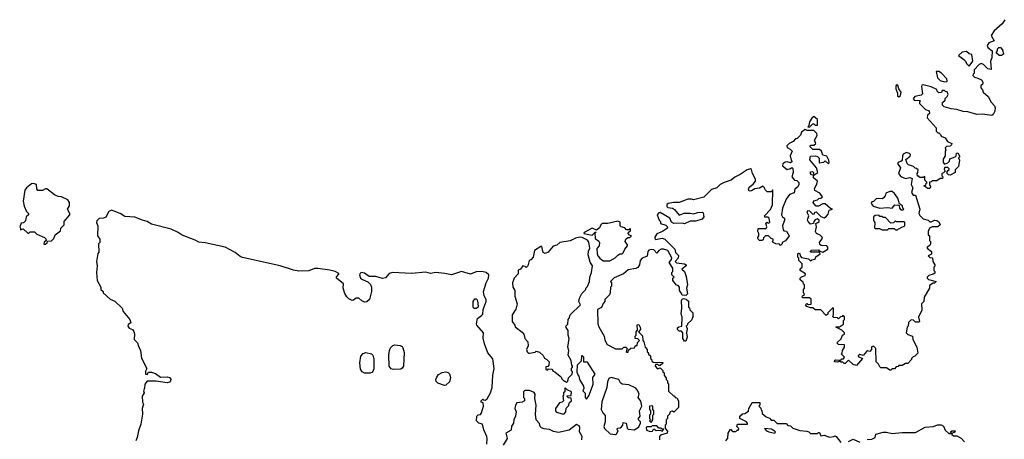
# Model space of a CAD drawing. Extents: x 2789571 to 2951634, y 860514 to 1033803.
# Tile 67 of 102: x 2858742 to 2867571, y 1011009 to 1014776. Entities that reach past the tile are written whole.
import ezdxf

# ---------------------------------------------------------------- set-up
doc = ezdxf.new("R2010")
doc.units = 0

msp = doc.modelspace()

# ---------------------------------------------------------------- linework, layer by layer
at = {"layer": '0CON05XD'}
for points in [[(2867575, 1014776.2), (2867551.1, 1014738.9), (2867480, 1014675), (2867453.3, 1014635), (2867480, 1014585), (2867431.7, 1014568.3), (2867417.5, 1014545), (2867422.5, 1014525), (2867462.5, 1014495), (2867460, 1014435), (2867447, 1014403), (2867455, 1014330), (2867425, 1014333.8), (2867385, 1014372.5), (2867365, 1014382.5), (2867345, 1014372.5), (2867300, 1014325), (2867300, 1014295), (2867291.7, 1014288.3), (2867290, 1014275), (2867305, 1014260), (2867335, 1014252.5), (2867366.7, 1014235), (2867380, 1014215), (2867380, 1014205), (2867376.4, 1014193.6), (2867362.5, 1014185), (2867360, 1014165), (2867377, 1014147), (2867382.5, 1014125), (2867426.4, 1014086.4), (2867452.5, 1014035), (2867483.6, 1014003.6), (2867490, 1013985), (2867486.4, 1013953.6), (2867472.5, 1013925), (2867460, 1013915), (2867375, 1013928.8), (2867323.9, 1013923.9), (2867245, 1013948.8), (2867201.7, 1013951.7), (2867145, 1013971.2), (2867095, 1013976.7), (2867033, 1013993), (2867018.3, 1014008.3), (2867018.3, 1014031.7), (2867040, 1014055), (2867041.7, 1014068.3), (2867060, 1014085), (2867066.7, 1014105), (2867058.3, 1014128.3), (2867045, 1014130), (2867035, 1014140), (2867015, 1014140), (2867008.3, 1014121.7), (2866985, 1014120), (2866970, 1014135), (2866965, 1014150), (2866915, 1014172.5), (2866845, 1014192.5), (2866831.7, 1014188.3), (2866827.5, 1014175), (2866838.3, 1014111.7), (2866825, 1014097.5), (2866770, 1014085), (2866753, 1014067), (2866763, 1014053), (2866815, 1014050), (2866820, 1014045), (2866811.7, 1014038.3), (2866810, 1014025), (2866865, 1013970), (2866898.3, 1013958.3), (2866900, 1013935), (2866881.7, 1013918.3), (2866880, 1013895), (2866960, 1013805), (2866960, 1013775), (2866975, 1013760), (2866985, 1013760), (2867000, 1013745), (2867005, 1013730), (2867040, 1013715), (2867061.7, 1013681.7), (2867100, 1013665), (2867098.3, 1013651.7), (2867085, 1013640), (2867053, 1013637), (2867040, 1013625), (2867047.5, 1013605), (2867040, 1013595), (2867040, 1013555), (2867022.5, 1013525), (2867022.5, 1013492.5), (2867035, 1013480), (2867065, 1013490), (2867080, 1013505), (2867083.3, 1013526.7), (2867130, 1013545), (2867140, 1013555), (2867141.7, 1013578.3), (2867155, 1013580), (2867170, 1013555), (2867168.3, 1013541.7), (2867160, 1013535), (2867170, 1013515), (2867161.7, 1013458.3), (2867131.7, 1013428.3), (2867130, 1013405), (2867085, 1013380), (2867071.7, 1013381.7), (2867060, 1013395), (2867060, 1013415), (2867078.3, 1013431.7), (2867078.3, 1013438.3), (2867065, 1013450), (2867035, 1013450), (2867032.5, 1013435), (2867040, 1013415), (2867025, 1013400), (2867010, 1013395), (2867010, 1013375), (2867020, 1013365), (2867018.3, 1013351.7), (2866995, 1013350), (2866965, 1013330), (2866925, 1013330), (2866915, 1013320), (2866901.7, 1013318.3), (2866900, 1013295), (2866910, 1013275), (2866905, 1013260), (2866885, 1013260), (2866850, 1013285), (2866868.3, 1013291.7), (2866871.7, 1013308.3), (2866880, 1013315), (2866860, 1013335), (2866858.3, 1013368.3), (2866845, 1013360), (2866815, 1013360), (2866805, 1013370), (2866791.7, 1013371.7), (2866790, 1013395), (2866797, 1013403), (2866798.3, 1013428.3), (2866785, 1013440), (2866771.7, 1013441.7), (2866757, 1013457), (2866711.7, 1013471.7), (2866700, 1013485), (2866688.3, 1013521.7), (2866728.3, 1013551.7), (2866730, 1013565), (2866720, 1013575), (2866695, 1013582.5), (2866665, 1013570), (2866657.5, 1013555), (2866656.7, 1013513.3), (2866645, 1013502.5), (2866621.7, 1013498.3), (2866612.5, 1013485), (2866640, 1013445), (2866623.6, 1013396.4), (2866645, 1013367.5), (2866685, 1013351.2), (2866725, 1013360), (2866745, 1013350), (2866736.7, 1013295), (2866750, 1013265), (2866740, 1013225), (2866755, 1013200), (2866775, 1013200), (2866813.8, 1013075), (2866806.2, 1013035), (2866815, 1013016.7), (2866845, 1012986.7), (2866890, 1012975), (2866905, 1012960), (2866915, 1012960), (2866945, 1012977.5), (2866965, 1012972.5), (2866985, 1012962.5), (2866996.2, 1012935), (2866975, 1012916.2), (2866925, 1012917.5), (2866900, 1012905), (2866890, 1012875), (2866890, 1012845), (2866900, 1012835), (2866900, 1012795), (2866910, 1012785), (2866910, 1012765), (2866905, 1012750), (2866880, 1012735), (2866880, 1012725), (2866920, 1012695), (2866918.3, 1012671.7), (2866890, 1012655), (2866905, 1012640), (2866928.3, 1012638.3), (2866930, 1012605), (2866950, 1012575), (2866948.3, 1012561.7), (2866940, 1012555), (2866940, 1012525), (2866950, 1012515), (2866948.3, 1012501.7), (2866935, 1012490), (2866895, 1012480), (2866880, 1012465), (2866880, 1012455), (2866893, 1012443), (2866960, 1012425), (2866945, 1012410), (2866935, 1012410), (2866901.7, 1012388.3), (2866900, 1012365), (2866852.5, 1012285), (2866850, 1012245), (2866830, 1012225), (2866831.7, 1012168.3), (2866802.5, 1012105), (2866810, 1012065), (2866805, 1012060), (2866775, 1012060), (2866758.3, 1012078.3), (2866735, 1012080), (2866713, 1012057), (2866710, 1012025), (2866700, 1012015), (2866692.5, 1011965), (2866705, 1011950), (2866747.5, 1011935), (2866750, 1011905), (2866787, 1011837), (2866797, 1011783), (2866770, 1011755), (2866755, 1011750), (2866740, 1011735), (2866740, 1011725), (2866705, 1011690), (2866685, 1011690), (2866655, 1011670), (2866625, 1011670), (2866618.3, 1011661.7), (2866601.7, 1011658.3), (2866588.3, 1011641.7), (2866565, 1011640), (2866555, 1011630), (2866545, 1011630), (2866515, 1011650), (2866465, 1011650), (2866455, 1011660), (2866443.6, 1011683.6), (2866423.3, 1011705), (2866418, 1011825), (2866400, 1011845), (2866380, 1011840), (2866381.2, 1011815), (2866365, 1011796.7), (2866345, 1011802.5), (2866335, 1011797.5), (2866305, 1011760), (2866275, 1011770), (2866261.7, 1011758.3), (2866261.7, 1011751.7), (2866300, 1011735), (2866247.5, 1011672.5), (2866215, 1011680), (2866175, 1011720)], [(2867255, 1014360), (2867290, 1014405), (2867280, 1014465), (2867255, 1014470), (2867231.7, 1014491.7), (2867195, 1014485.8), (2867160, 1014455), (2867209.3, 1014419.3), (2867222.5, 1014405), (2867231.7, 1014381.7), (2867255, 1014360)], [(2867545, 1014453.3), (2867525, 1014453.3), (2867500, 1014475), (2867500, 1014485), (2867510, 1014495), (2867510, 1014515), (2867523, 1014527), (2867537, 1014527), (2867556.4, 1014506.4), (2867563, 1014467), (2867545, 1014453.3)], [(2867035, 1014217.5), (2867055, 1014220), (2867060, 1014225), (2867057.5, 1014245), (2867007.5, 1014295), (2866985, 1014310), (2866960, 1014310), (2866972.5, 1014255), (2866995, 1014230), (2867035, 1014217.5)], [(2866625, 1014082.5), (2866640, 1014095), (2866646.4, 1014126.4), (2866626.4, 1014156.4), (2866617, 1014187), (2866605, 1014190), (2866598.3, 1014181.7), (2866597.5, 1014155), (2866612.5, 1014115), (2866613, 1014093), (2866625, 1014082.5)], [(2865825, 1013810), (2865855, 1013840), (2865865, 1013840), (2865875, 1013830), (2865895, 1013830), (2865897.5, 1013835), (2865895, 1013880), (2865865, 1013907.5), (2865845, 1013892.5), (2865825, 1013860), (2865820, 1013825), (2865810, 1013815), (2865825, 1013810)], [(2866175, 1011720), (2866145, 1011690), (2866135, 1011690), (2866125, 1011700), (2866105, 1011700), (2866095, 1011710), (2866075, 1011700), (2866050, 1011705), (2866051.7, 1011718.3), (2866058.3, 1011721.7), (2866105, 1011720), (2866115, 1011730), (2866128.3, 1011731.7), (2866140, 1011745), (2866110, 1011775), (2866118.3, 1011781.7), (2866120, 1011805), (2866140, 1011835), (2866138.3, 1011858.3), (2866085, 1011860), (2866070, 1011875), (2866108.3, 1011911.7), (2866120, 1011945), (2866138.3, 1011951.7), (2866140, 1011965), (2866115, 1011990), (2866060, 1012015), (2866065, 1012020), (2866095, 1012020), (2866128.3, 1012041.7), (2866130, 1012075), (2866140, 1012085), (2866138.3, 1012108.3), (2866125, 1012120), (2866118.3, 1012111.7), (2866101.7, 1012108.3), (2866085, 1012090), (2866075, 1012100), (2866041.7, 1012101.7), (2866032.5, 1012115), (2866040, 1012125), (2866040, 1012185), (2866035, 1012190), (2865990, 1012145), (2865988.3, 1012131.7), (2865975, 1012120), (2865925, 1012170), (2865875, 1012170), (2865855, 1012190), (2865835, 1012190), (2865801.7, 1012201.7), (2865790, 1012215), (2865801.7, 1012228.3), (2865815, 1012220), (2865838.3, 1012221.7), (2865838.3, 1012268.3), (2865825, 1012280), (2865765, 1012280), (2865760, 1012285), (2865761.7, 1012298.3), (2865780, 1012305), (2865778.3, 1012318.3), (2865770, 1012325), (2865770, 1012355), (2865780, 1012365), (2865780, 1012395), (2865771.7, 1012401.7), (2865768.3, 1012418.3), (2865741.7, 1012441.7), (2865740, 1012455), (2865751.7, 1012468.3), (2865785, 1012480), (2865790, 1012495), (2865740, 1012525), (2865741.7, 1012538.3), (2865760, 1012555), (2865760, 1012585), (2865730, 1012615), (2865730, 1012635), (2865720, 1012645), (2865720, 1012675), (2865725, 1012680), (2865738.3, 1012678.3), (2865740, 1012655), (2865751.7, 1012641.7), (2865815, 1012630), (2865835, 1012610), (2865845, 1012620), (2865870, 1012625), (2865878.3, 1012631.7), (2865881.7, 1012648.3), (2865920, 1012675), (2865915, 1012690), (2865835, 1012690), (2865830, 1012695), (2865841.7, 1012708.3), (2865905, 1012710), (2865911.7, 1012701.7), (2865945, 1012690), (2865990, 1012715), (2865990, 1012735), (2865980, 1012745), (2865928.3, 1012748.3), (2865917, 1012757), (2865913.3, 1012775), (2865940, 1012815), (2865937.5, 1012825), (2865920.7, 1012840.7), (2865887, 1012857), (2865877.5, 1012875), (2865887.5, 1012915), (2865880, 1012945), (2865900, 1012955), (2865910, 1012965), (2865910, 1012975), (2865895, 1012987.5), (2865875, 1012980), (2865862.5, 1012965), (2865860, 1012945), (2865835, 1012940), (2865813, 1012963), (2865807.5, 1012975), (2865810.7, 1012989.3), (2865817.5, 1013015), (2865802.5, 1013045), (2865808.3, 1013061.7), (2865825, 1013060), (2865855, 1013030), (2865868.3, 1013031.7), (2865871.7, 1013048.3), (2865885, 1013050), (2865925, 1013010), (2865955, 1012997.5), (2865977.7, 1013012.3), (2865990.7, 1013029.3), (2866000, 1013065), (2866030, 1013075), (2866011.7, 1013081.7), (2865965, 1013122.5), (2865945, 1013122.5), (2865905, 1013101.2), (2865883, 1013103), (2865862.5, 1013125), (2865857.5, 1013135), (2865865, 1013150), (2865895, 1013160), (2865908.3, 1013171.7), (2865927, 1013173), (2865940, 1013185), (2865918.3, 1013218.3), (2865873, 1013243), (2865868.3, 1013261.7), (2865891.7, 1013298.3), (2865897, 1013327), (2865860, 1013355), (2865860, 1013380), (2865841.7, 1013381.7), (2865832.5, 1013395), (2865835, 1013410), (2865851.7, 1013411.7), (2865860, 1013405), (2865860, 1013380), (2865865, 1013380), (2865900, 1013405), (2865887, 1013447), (2865828.3, 1013518.3), (2865835, 1013550), (2865875, 1013552.5), (2865896.4, 1013546.4), (2865911.7, 1013531.7), (2865910, 1013495), (2865915, 1013490), (2865951.7, 1013498.3), (2865965, 1013510), (2865995, 1013482.5), (2866000, 1013495), (2865997.5, 1013515), (2865979.3, 1013549.3), (2865945, 1013560), (2865932.5, 1013595), (2865915, 1013610), (2865855, 1013610), (2865830, 1013635), (2865835, 1013650), (2865865, 1013650), (2865880, 1013665), (2865870, 1013695), (2865892.5, 1013735), (2865890, 1013755), (2865865, 1013780), (2865805, 1013780), (2865785, 1013790), (2865753.8, 1013765), (2865745, 1013740), (2865715, 1013710), (2865700, 1013705), (2865678.3, 1013681.7), (2865643.8, 1013665), (2865622, 1013645), (2865625, 1013627.5), (2865650, 1013615), (2865670, 1013595), (2865650, 1013555), (2865660, 1013515), (2865670, 1013505), (2865665, 1013500), (2865655, 1013490), (2865625, 1013500), (2865605, 1013496.7), (2865585, 1013482.5), (2865582.5, 1013465), (2865625, 1013430), (2865655, 1013440), (2865665, 1013450), (2865675, 1013440), (2865677.5, 1013405), (2865667.5, 1013365), (2865690, 1013335), (2865711.7, 1013331.7), (2865730, 1013315), (2865730, 1013295), (2865720, 1013275), (2865692.5, 1013255), (2865688.3, 1013221.7), (2865645, 1013207.5), (2865616.7, 1013165), (2865582.5, 1013085), (2865574.1, 1013024.1), (2865582.5, 1013005), (2865600, 1012995), (2865600, 1012975), (2865583.3, 1012925), (2865588.3, 1012888.3), (2865595, 1012880), (2865617.5, 1012877.5), (2865642.5, 1012835), (2865608.3, 1012791.7), (2865580, 1012775), (2865580, 1012765), (2865565, 1012750), (2865555, 1012760), (2865523, 1012763), (2865500, 1012775), (2865490, 1012785), (2865498.3, 1012791.7), (2865500, 1012805), (2865481.7, 1012811.7), (2865456.4, 1012836.4), (2865430, 1012835), (2865413, 1012817), (2865410, 1012800), (2865396.4, 1012793.6), (2865375, 1012793.8), (2865363.3, 1012805), (2865360.7, 1012819.3), (2865370, 1012835), (2865370, 1012855), (2865360, 1012875), (2865365, 1012900), (2865435, 1012900), (2865442.5, 1012915), (2865431.7, 1012948.3), (2865445, 1012957.5), (2865455, 1012950), (2865470, 1012955), (2865462.5, 1012995), (2865455, 1013002.5), (2865425, 1013002.5), (2865420, 1013015), (2865475, 1013073.3), (2865492.5, 1013115), (2865496.2, 1013245), (2865491.7, 1013248.3), (2865485, 1013230), (2865445, 1013230), (2865430, 1013245), (2865419.3, 1013269.3), (2865405, 1013280), (2865376.2, 1013263.8), (2865335, 1013256.7), (2865305, 1013240), (2865285, 1013237.5), (2865276.7, 1013255), (2865285, 1013272.5), (2865319.5, 1013300.5), (2865340, 1013325), (2865340, 1013345), (2865313.3, 1013395), (2865305, 1013430), (2865295, 1013436.2), (2865265, 1013427.1), (2865203.9, 1013386.1), (2865155, 1013362.9), (2865123.6, 1013336.4), (2865058.8, 1013315), (2865023.8, 1013295), (2864993, 1013267), (2864945, 1013250.8), (2864876.2, 1013183.8), (2864785, 1013160), (2864765.7, 1013165.7), (2864735, 1013164), (2864655, 1013133.3), (2864605, 1013135.8), (2864557.5, 1013125), (2864545, 1013116), (2864545, 1013100), (2864555, 1013090.8), (2864595, 1013083.8), (2864615, 1013073.3), (2864655, 1013020), (2864701.7, 1013038.3), (2864755, 1013040), (2864785, 1013033.3), (2864823.9, 1013046.1), (2864865, 1013047.5), (2864871.7, 1013041.7), (2864876.7, 1013005), (2864862.5, 1012985), (2864805, 1012966.7), (2864755, 1012966.7), (2864705, 1012942.5), (2864685, 1012950), (2864607, 1012947), (2864587, 1012957), (2864572.5, 1012995), (2864485, 1013043.8), (2864475, 1013043.3), (2864460, 1013025), (2864477, 1012977), (2864490, 1012965), (2864490, 1012945), (2864535, 1012930), (2864548.3, 1012918.3), (2864550, 1012905), (2864507, 1012873), (2864455, 1012852.5), (2864436.7, 1012825), (2864436.7, 1012815), (2864445, 1012804), (2864505, 1012813.3), (2864526.4, 1012806.4), (2864616.4, 1012716.4), (2864622.5, 1012685), (2864648.8, 1012658.8), (2864645.9, 1012634.1), (2864620, 1012605), (2864633, 1012593), (2864705, 1012583.3), (2864720, 1012575), (2864717.5, 1012565), (2864680, 1012535), (2864702.5, 1012515), (2864719.3, 1012469.3), (2864730, 1012395), (2864722.5, 1012365), (2864730, 1012315), (2864715, 1012300), (2864681.7, 1012301.7), (2864678.3, 1012318.3), (2864660, 1012345), (2864660, 1012375), (2864648.3, 1012388.3), (2864631.7, 1012391.7), (2864600, 1012435), (2864600, 1012455), (2864610, 1012465), (2864590, 1012485), (2864590, 1012505), (2864600, 1012515), (2864600, 1012545), (2864567.5, 1012595), (2864587, 1012623), (2864589.3, 1012639.3), (2864553.9, 1012703.9), (2864515.9, 1012715.9), (2864495, 1012715.8), (2864472.5, 1012705), (2864455, 1012680), (2864428.8, 1012708.8), (2864405, 1012712.5), (2864385, 1012705.8), (2864376, 1012695), (2864367.7, 1012652.3), (2864325, 1012636), (2864306.2, 1012615), (2864298.8, 1012575), (2864285, 1012552.5), (2864266.4, 1012543.6), (2864199.3, 1012530.7), (2864157, 1012493), (2864073, 1012457), (2864040, 1012425), (2864050, 1012415), (2864050, 1012385), (2864040, 1012375), (2864037, 1012323), (2864030, 1012305), (2863990, 1012265), (2863990, 1012245), (2863973, 1012227), (2863959.3, 1012190.7)], [(2858975, 1012760), (2858988.3, 1012771.7), (2858991.7, 1012788.3), (2859028.3, 1012791.7), (2859048.3, 1012811.7), (2859060, 1012845), (2859108.3, 1012881.7), (2859110, 1012905), (2859140, 1012935), (2859140, 1012965), (2859192.5, 1013025), (2859192.5, 1013035), (2859170, 1013075), (2859190, 1013105), (2859190, 1013135), (2859175, 1013160), (2859117.5, 1013185), (2859088.8, 1013188.8), (2859053.8, 1013203.8), (2858985, 1013257.1), (2858975, 1013258), (2858948.3, 1013241.7), (2858905, 1013242.9), (2858896.1, 1013256.1), (2858892, 1013295), (2858866, 1013304), (2858847.3, 1013302.7), (2858802.3, 1013267.7), (2858788.8, 1013245), (2858774.4, 1013145.6), (2858782.7, 1013102.7), (2858803, 1013053), (2858820, 1013035), (2858820, 1013025), (2858800, 1013005), (2858795, 1012970), (2858777, 1012953), (2858755, 1012950), (2858742.5, 1012915), (2858750, 1012905), (2858750, 1012890), (2858775, 1012897.5), (2858815, 1012860), (2858825, 1012860), (2858835, 1012870), (2858875, 1012870), (2858895, 1012850), (2858965, 1012820), (2858978.3, 1012808.3), (2858980, 1012795), (2858961.7, 1012778.3), (2858960, 1012760), (2858975, 1012760)], [(2866665, 1013070), (2866670, 1013075), (2866662.5, 1013082.5), (2866660, 1013105), (2866632.5, 1013122.5), (2866616.7, 1013175), (2866587.5, 1013215), (2866565, 1013232.5), (2866545, 1013232.5), (2866510, 1013220), (2866502.5, 1013195), (2866485, 1013172.5), (2866475, 1013167.5), (2866425, 1013170), (2866400, 1013145), (2866385, 1013140), (2866377.5, 1013125), (2866395, 1013102.5), (2866455, 1013082.5), (2866525, 1013090), (2866566.2, 1013083.8), (2866590, 1013115), (2866621.7, 1013111.7), (2866628.3, 1013108.3), (2866633, 1013083), (2866645, 1013070), (2866665, 1013070)], [(2862930, 1010965), (2862935.8, 1011015), (2862932.5, 1011035), (2862904, 1011095), (2862892.5, 1011145), (2862860, 1011155), (2862840, 1011175), (2862843, 1011217), (2862853, 1011227), (2862875, 1011232.5), (2862885, 1011247.5), (2862902, 1011305), (2862897.5, 1011337.5), (2862881.7, 1011341.7), (2862880, 1011355), (2862895, 1011370), (2862901.7, 1011361.7), (2862915, 1011360), (2862935, 1011373.3), (2862963.3, 1011425), (2862980, 1011475), (2862984.2, 1011585.8), (2862997.8, 1011645), (2862985, 1011732.5), (2862941.2, 1011785), (2862910.8, 1011865), (2862897.7, 1011917.7), (2862901.2, 1011965), (2862842.5, 1012032.5), (2862838.8, 1012045), (2862847.5, 1012092.5), (2862885, 1012118.8), (2862895, 1012132.5), (2862897.5, 1012175), (2862924.2, 1012245), (2862926, 1012265), (2862906.7, 1012296.7), (2862902.5, 1012335), (2862925.8, 1012414.2), (2862945.6, 1012455), (2862948.1, 1012485), (2862925, 1012505.5), (2862885.9, 1012515.9), (2862835, 1012512.6), (2862785, 1012491.8), (2862705, 1012514.1), (2862615, 1012484.5), (2862556.2, 1012496.2), (2862475, 1012505.9), (2862425, 1012497.5), (2862385, 1012508.4), (2862255, 1012495.9), (2862085, 1012507.6), (2862055, 1012497.3), (2862021.3, 1012458.7), (2861995, 1012452.9), (2861935, 1012471.3), (2861875, 1012471.2), (2861835, 1012500.5), (2861804, 1012506), (2861792, 1012495), (2861790.8, 1012485), (2861800, 1012455), (2861815, 1012442.5), (2861864, 1012424), (2861887.3, 1012397.3), (2861895.9, 1012375.9), (2861896.2, 1012335), (2861880, 1012265), (2861855, 1012243.3), (2861835, 1012240), (2861811.7, 1012251.7), (2861785, 1012276.2), (2861760, 1012275), (2861735, 1012256.7), (2861725, 1012256.2), (2861695, 1012269.2), (2861675, 1012288), (2861658, 1012318), (2861643.3, 1012365), (2861645.8, 1012405), (2861582.5, 1012455), (2861583, 1012467), (2861605, 1012490), (2861605, 1012497.5), (2861572.5, 1012515), (2861525, 1012528.2), (2861415, 1012542.2), (2861385, 1012540.8), (2861335, 1012520), (2861245, 1012518.6), (2861197.5, 1012527.5), (2861076.7, 1012565), (2860741.3, 1012641.3), (2860720.2, 1012650.2), (2860675, 1012686), (2860585, 1012732.4), (2860405, 1012772.5), (2860347.5, 1012777.5), (2860315, 1012798), (2860200.8, 1012840.8), (2860165, 1012866.4), (2860101.4, 1012895), (2859925, 1012938.8), (2859885.2, 1012965.2), (2859844.7, 1012974.7), (2859775, 1013002.9), (2859685, 1013009.1), (2859642.5, 1013035), (2859565, 1013065.9), (2859541.5, 1013055), (2859515, 1013004.3), (2859495, 1012994), (2859455, 1012990), (2859435, 1012970), (2859432.5, 1012955), (2859442.5, 1012925), (2859440, 1012835), (2859460, 1012805), (2859460, 1012775), (2859450, 1012765), (2859451.7, 1012688.3), (2859443, 1012677), (2859430, 1012605), (2859437.5, 1012565), (2859432.5, 1012505), (2859437.5, 1012435), (2859470, 1012375), (2859470, 1012355), (2859490, 1012335), (2859490, 1012325), (2859555, 1012267.5), (2859595, 1012250), (2859660, 1012185), (2859670, 1012155), (2859730, 1012085), (2859740, 1012055), (2859715, 1012040), (2859713.3, 1012025), (2859725, 1012006.7), (2859753.8, 1011993.8), (2859766.4, 1011976.4), (2859771.2, 1011955), (2859768, 1011905), (2859800, 1011875), (2859806.7, 1011845), (2859827, 1011807), (2859835, 1011737.5), (2859882.5, 1011645), (2859871.7, 1011621.7), (2859870, 1011595), (2859885, 1011590), (2859897.5, 1011612.5), (2859925, 1011612.5), (2859959.3, 1011599.3), (2860005, 1011567.5), (2860065, 1011569.5), (2860085, 1011564.4), (2860097.3, 1011547.3), (2860096, 1011534), (2860085, 1011521.5), (2860065, 1011516.4), (2859965, 1011532.2), (2859885, 1011530), (2859863.8, 1011505), (2859863, 1011467), (2859852.5, 1011445), (2859857.5, 1011425), (2859840, 1011395), (2859843.6, 1011343.6), (2859852.5, 1011325), (2859840, 1011285), (2859842.5, 1011235), (2859827.5, 1011145), (2859806.7, 1011085), (2859796.4, 1011023.6), (2859782.5, 1010995)], [(2864035, 1012612.5), (2864083, 1012637), (2864105, 1012662.5), (2864125, 1012672.5), (2864145, 1012673.3), (2864155, 1012682.5), (2864168.8, 1012715), (2864192.5, 1012745), (2864192.5, 1012755), (2864172.5, 1012785), (2864177.5, 1012805), (2864195, 1012820), (2864215, 1012820), (2864230, 1012835), (2864211.7, 1012841.7), (2864200, 1012855), (2864201.7, 1012868.3), (2864218.3, 1012881.7), (2864220, 1012895), (2864215, 1012900), (2864205, 1012890), (2864185, 1012890), (2864168.3, 1012908.3), (2864135, 1012917.5), (2864127.5, 1012925), (2864127, 1012957), (2864106.1, 1012966.1), (2864015, 1012945.3), (2863965, 1012946.9), (2863952.2, 1012935), (2863943, 1012907), (2863915, 1012886.7), (2863875, 1012904.3), (2863803.3, 1012865), (2863800, 1012855), (2863875, 1012842.5), (2863905, 1012870), (2863907.5, 1012865), (2863900, 1012860), (2863903, 1012813), (2863936.4, 1012786.4), (2863942.5, 1012775), (2863937.5, 1012745), (2863918.3, 1012721.7), (2863920, 1012675), (2863926.4, 1012656.4), (2863943.6, 1012633.6), (2863975, 1012612.5), (2864035, 1012612.5)], [(2866615, 1012890), (2866621.7, 1012898.3), (2866635, 1012900), (2866641.7, 1012908.3), (2866680, 1012925), (2866680, 1012955), (2866675, 1012960), (2866605, 1012960), (2866595, 1012970), (2866578.3, 1012951.7), (2866555, 1012950), (2866505, 1013000), (2866485, 1013000), (2866475, 1013010), (2866455, 1013010), (2866445, 1013020), (2866413, 1013017), (2866400, 1013005), (2866400, 1012975), (2866410, 1012955), (2866408.3, 1012908.3), (2866415, 1012900), (2866451.7, 1012901.7), (2866475, 1012890), (2866525, 1012890), (2866535, 1012900), (2866585, 1012900), (2866595, 1012890), (2866615, 1012890)], [(2863645, 1011520), (2863658.3, 1011531.7), (2863665, 1011560), (2863697, 1011593), (2863700, 1011615), (2863690, 1011625), (2863690, 1011645), (2863700, 1011655), (2863700, 1011665), (2863693, 1011673), (2863687.5, 1011715), (2863660, 1011765), (2863667.5, 1011805), (2863657.5, 1011835), (2863670, 1011915), (2863660, 1011945), (2863660, 1011985), (2863641.7, 1012011.7), (2863640, 1012025), (2863657, 1012043), (2863660, 1012085), (2863670, 1012095), (2863680, 1012125), (2863770, 1012215), (2863757.5, 1012245), (2863762.5, 1012275), (2863781.7, 1012318.3), (2863820, 1012355), (2863820, 1012365), (2863835, 1012380), (2863853.3, 1012425), (2863853.8, 1012465), (2863870, 1012505), (2863877.5, 1012565), (2863858.3, 1012598.3), (2863841.2, 1012665), (2863843.6, 1012696.4), (2863853.9, 1012726.1), (2863847.3, 1012777.3), (2863835, 1012796.2), (2863785, 1012822), (2863765, 1012824.2), (2863725, 1012814.5), (2863678.3, 1012791.8), (2863586.2, 1012775), (2863558.3, 1012751.7), (2863525, 1012744.2), (2863481.7, 1012688.3), (2863455, 1012676.7), (2863437, 1012687), (2863425, 1012740), (2863415, 1012739.2), (2863357.5, 1012705), (2863347.5, 1012642.5), (2863325, 1012620), (2863310, 1012615), (2863305, 1012590), (2863300, 1012565), (2863285, 1012550), (2863275, 1012560), (2863253, 1012567), (2863233, 1012537), (2863213.6, 1012526.4), (2863212.5, 1012495), (2863177.5, 1012455), (2863160, 1012415), (2863164.6, 1012374.6), (2863181.2, 1012345), (2863182.5, 1012295), (2863204, 1012225), (2863192, 1012178), (2863158.8, 1012125), (2863157.5, 1012065), (2863182.5, 1012032.5), (2863185, 1012020), (2863249.3, 1011969.3), (2863261.7, 1011951.7), (2863273.3, 1011915), (2863300, 1011885), (2863303, 1011847), (2863287.5, 1011815), (2863292.5, 1011795), (2863305, 1011783.3), (2863315, 1011782.5), (2863365, 1011790), (2863375, 1011800), (2863405, 1011790), (2863435, 1011760), (2863447, 1011737), (2863470, 1011725), (2863490, 1011705), (2863487, 1011673), (2863478.3, 1011661.7), (2863461.7, 1011658.3), (2863460, 1011635), (2863475, 1011630), (2863485, 1011640), (2863515, 1011637.5), (2863525, 1011620), (2863540, 1011615), (2863590, 1011575), (2863600, 1011565), (2863600, 1011555), (2863625, 1011530), (2863635, 1011530), (2863645, 1011520)], [(2862835, 1012182.5), (2862815, 1012182.5), (2862810, 1012195), (2862807.5, 1012245), (2862825, 1012270), (2862835, 1012270), (2862845, 1012260), (2862850, 1012235), (2862852.5, 1012195), (2862835, 1012182.5)], [(2864715, 1011890), (2864705, 1011890), (2864687.5, 1011915), (2864690, 1011965), (2864678.3, 1011978.3), (2864655, 1011980), (2864640, 1011995), (2864641.7, 1012008.3), (2864651.7, 1012018.3), (2864680, 1012025), (2864682.5, 1012105), (2864672.5, 1012135), (2864680, 1012185), (2864677.5, 1012255), (2864681.7, 1012268.3), (2864695, 1012272.5), (2864718.3, 1012268.3), (2864738.3, 1012248.3), (2864740, 1012195), (2864748.3, 1012188.3), (2864751.7, 1012171.7), (2864780, 1012145), (2864778.3, 1012101.7), (2864771.7, 1012098.3), (2864768.3, 1012081.7), (2864730, 1012045), (2864730, 1012035), (2864720, 1012025), (2864727.5, 1012005), (2864722.5, 1011965), (2864726.7, 1011925), (2864715, 1011890)], [(2863959.3, 1012190.7), (2863922.5, 1012175), (2863927.5, 1012045), (2863935, 1012020), (2863982.5, 1011935), (2863988.3, 1011898.3), (2864010.7, 1011860.7), (2864085, 1011822.5), (2864145, 1011820), (2864160, 1011835), (2864177, 1011837), (2864190, 1011825), (2864180, 1011795), (2864185, 1011790), (2864198.3, 1011791.7), (2864201.7, 1011808.3), (2864221.7, 1011828.3), (2864255, 1011830), (2864265, 1011850), (2864278.3, 1011851.7), (2864281.7, 1011878.3), (2864300, 1011895), (2864285, 1011910), (2864260, 1011915), (2864260, 1011935), (2864270, 1011945), (2864270, 1011975), (2864281.7, 1011988.3), (2864280, 1012035), (2864295, 1012040), (2864307, 1012017), (2864310, 1011995), (2864290, 1011975), (2864327, 1011937), (2864330, 1011895), (2864340, 1011885), (2864350, 1011835), (2864370, 1011815), (2864370, 1011795), (2864378.3, 1011788.3), (2864381.7, 1011771.7), (2864398.3, 1011758.3), (2864400, 1011735), (2864408.3, 1011728.3), (2864411.7, 1011711.7), (2864425, 1011700), (2864508.3, 1011698.3), (2864508.3, 1011691.7), (2864485, 1011670), (2864475, 1011670), (2864465, 1011680), (2864445, 1011680), (2864440, 1011665), (2864461.7, 1011641.7), (2864485, 1011650), (2864510, 1011625), (2864510, 1011615), (2864520, 1011605), (2864520, 1011585), (2864538.3, 1011558.3), (2864540, 1011545), (2864550, 1011535), (2864550, 1011515), (2864560, 1011505), (2864561.7, 1011441.7), (2864605, 1011400), (2864615, 1011400), (2864620, 1011385), (2864635, 1011380), (2864650, 1011355), (2864650, 1011295), (2864608.3, 1011251.7), (2864595, 1011260), (2864581.7, 1011258.3), (2864571.7, 1011248.3), (2864570, 1011235), (2864550, 1011215), (2864550, 1011195), (2864540, 1011185), (2864540, 1011145), (2864530, 1011135), (2864530, 1011105), (2864551.7, 1011081.7), (2864547.5, 1011065), (2864490, 1011045), (2864480, 1011035), (2864480, 1011005)], [(2862095, 1011634.6), (2862072.2, 1011642.2), (2862056.7, 1011666.7), (2862052.5, 1011765), (2862059.1, 1011805), (2862068.8, 1011831.2), (2862088.3, 1011851.7), (2862105, 1011855.8), (2862155, 1011851.9), (2862171.7, 1011841.7), (2862179.1, 1011829.1), (2862188.7, 1011788.7), (2862183.8, 1011665), (2862173.1, 1011646.9), (2862160.7, 1011639.3), (2862095, 1011634.6)], [(2861885, 1011602.3), (2861833.5, 1011603.5), (2861813.6, 1011613.6), (2861799.7, 1011639.7), (2861793.6, 1011695), (2861801.5, 1011755), (2861821.5, 1011778.5), (2861845, 1011788.7), (2861897.4, 1011777.4), (2861907.9, 1011765), (2861917.8, 1011727.8), (2861919.4, 1011640.6), (2861907, 1011613), (2861885, 1011602.3)], [(2863825, 1011370), (2863845, 1011400), (2863880, 1011485), (2863886.2, 1011505), (2863883.3, 1011565), (2863902.5, 1011595), (2863835, 1011700), (2863801.7, 1011701.7), (2863800, 1011745), (2863785, 1011760), (2863780, 1011755), (2863778.3, 1011711.7), (2863740, 1011675), (2863737.5, 1011615), (2863746.7, 1011586.7), (2863757.5, 1011575), (2863762.5, 1011545), (2863797.5, 1011485), (2863800, 1011465), (2863792.5, 1011445), (2863811.7, 1011421.7), (2863813, 1011383), (2863825, 1011370)], [(2862553.1, 1011493.1), (2862493, 1011513), (2862478.2, 1011528.2), (2862475.3, 1011545), (2862481.9, 1011568.1), (2862498.8, 1011591.2), (2862530.9, 1011609.1), (2862565, 1011615.7), (2862585, 1011610), (2862598, 1011598), (2862604.2, 1011565), (2862596.4, 1011523.6), (2862565, 1011494.4), (2862553.1, 1011493.1)], [(2864085, 1011051.2), (2864095, 1011057.5), (2864107.5, 1011085), (2864100, 1011095), (2864101.7, 1011108.3), (2864127, 1011113), (2864138.3, 1011121.7), (2864150, 1011135), (2864155, 1011160), (2864180, 1011155), (2864188.3, 1011108.3), (2864198.3, 1011098.3), (2864256.4, 1011093.6), (2864295, 1011120), (2864310, 1011155), (2864310, 1011165), (2864290, 1011185), (2864290, 1011195), (2864307.5, 1011215), (2864300, 1011265), (2864322.5, 1011305), (2864311.7, 1011351.7), (2864287.5, 1011385), (2864297.5, 1011415), (2864286.7, 1011445), (2864267.7, 1011467.7), (2864205, 1011496.7), (2864145, 1011503.3), (2864130, 1011515), (2864115, 1011546.7), (2864045, 1011563.3), (2864026.7, 1011555), (2864014, 1011525), (2864006.4, 1011473.6), (2863962, 1011345), (2863957, 1011277), (2863972.5, 1011245), (2863993, 1011223), (2863991.2, 1011165), (2863980, 1011125), (2863987.5, 1011105), (2864036.4, 1011056.4), (2864085, 1011051.2)], [(2863615, 1011233.3), (2863625, 1011236.7), (2863640, 1011255), (2863641.7, 1011288.3), (2863665, 1011310), (2863671.7, 1011338.3), (2863690, 1011355), (2863688.3, 1011378.3), (2863665, 1011380), (2863650, 1011395), (2863655, 1011400), (2863688.3, 1011401.7), (2863690, 1011435), (2863651.7, 1011451.7), (2863635, 1011470), (2863630, 1011465), (2863630, 1011435), (2863620, 1011425), (2863620, 1011405), (2863612.5, 1011395), (2863620, 1011355), (2863607, 1011343), (2863582.5, 1011335), (2863546.7, 1011285), (2863546.7, 1011265), (2863555, 1011253.3), (2863615, 1011233.3)], [(2863784, 1011005), (2863787.1, 1011035), (2863762.5, 1011075), (2863765.6, 1011115), (2863760.3, 1011130.3), (2863735, 1011141.4), (2863669.5, 1011090.5), (2863575, 1011068.8), (2863529.2, 1011079.2), (2863493.6, 1011096.4), (2863445, 1011102.5), (2863421.7, 1011111.7), (2863410, 1011125), (2863405, 1011150), (2863373.6, 1011183.6), (2863368, 1011235), (2863373.3, 1011315), (2863362.5, 1011375), (2863363.3, 1011415), (2863355, 1011430), (2863315, 1011447.5), (2863273, 1011447), (2863260, 1011435), (2863260, 1011385), (2863270, 1011375), (2863270, 1011355), (2863247, 1011343), (2863200, 1011335), (2863187.5, 1011315), (2863183.3, 1011285), (2863193.3, 1011255), (2863188.8, 1011215), (2863174, 1011185), (2863170, 1011155), (2863152, 1011128), (2863148.6, 1011091.4), (2863101.2, 1011065), (2863112.5, 1011015), (2863078.8, 1010955)], [(2864405, 1011160), (2864420, 1011185), (2864420, 1011225), (2864430, 1011235), (2864430, 1011265), (2864420, 1011275), (2864420, 1011305), (2864415, 1011310), (2864390, 1011305), (2864390, 1011275), (2864400, 1011265), (2864400, 1011235), (2864390, 1011225), (2864390, 1011195), (2864400, 1011185), (2864390, 1011175), (2864405, 1011160)], [(2865073.3, 1010995), (2865091.7, 1011018.3), (2865094, 1011065), (2865115, 1011100), (2865135, 1011080), (2865165, 1011080), (2865175, 1011090), (2865185, 1011090), (2865190, 1011105), (2865172.5, 1011125), (2865180, 1011145), (2865270, 1011145), (2865270, 1011155), (2865260, 1011165), (2865200, 1011195), (2865200, 1011215), (2865223, 1011237), (2865245, 1011240), (2865278.3, 1011261.7), (2865280, 1011285), (2865311.7, 1011338.3), (2865378.3, 1011338.3), (2865380, 1011315), (2865370, 1011305), (2865388.3, 1011288.3), (2865391.7, 1011271.7), (2865398.3, 1011268.3), (2865401.7, 1011241.7), (2865435, 1011210), (2865465, 1011200), (2865481.7, 1011181.7), (2865505, 1011180), (2865535, 1011150), (2865615, 1011150), (2865631.7, 1011131.7), (2865655, 1011130), (2865675, 1011110), (2865738.3, 1011088.3), (2865801.7, 1011081.7), (2865820, 1011075), (2865835, 1011060), (2865895, 1011060), (2865905, 1011070), (2865915, 1011070), (2865925, 1011040), (2865955, 1011046.7), (2866005, 1011027.5), (2866042.5, 1011035), (2866055, 1011040), (2866063, 1011033), (2866105, 1010980)], [(2864395, 1011080), (2864418.3, 1011081.7), (2864425, 1011100), (2864435, 1011100), (2864448.3, 1011088.3), (2864485, 1011090), (2864505, 1011082.5), (2864518.3, 1011098.3), (2864505, 1011100), (2864495, 1011110), (2864475, 1011110), (2864455, 1011130), (2864415, 1011130), (2864405, 1011120), (2864365, 1011120), (2864360, 1011115), (2864361.7, 1011091.7), (2864395, 1011080)], [(2865515, 1011063.3), (2865520, 1011075), (2865485, 1011100), (2865420, 1011105), (2865440, 1011085), (2865460, 1011075), (2865515, 1011063.3)], [(2866343, 1011007), (2866385, 1011011.2), (2866412.5, 1011025), (2866420, 1011055), (2866485, 1011072.5), (2866515, 1011072.5), (2866565, 1011060), (2866655, 1011070), (2866775, 1011070), (2866863, 1011117), (2866936.4, 1011123.6), (2866972.3, 1011137.7), (2867005, 1011138.8), (2867025, 1011127.5), (2867041.2, 1011091.2), (2867075, 1011060), (2867100, 1011060), (2867090, 1011075), (2867100, 1011085), (2867130, 1011085), (2867128.3, 1011071.7), (2867100, 1011060), (2867101.7, 1011051.7), (2867115, 1011040), (2867145, 1011040), (2867185, 1011020), (2867215, 1010987.5)], [(2866175, 1010990), (2866215, 1011010), (2866275, 1010982.5)]]:
    msp.add_lwpolyline(points, dxfattribs=at)

doc.saveas('drawing.dxf')
